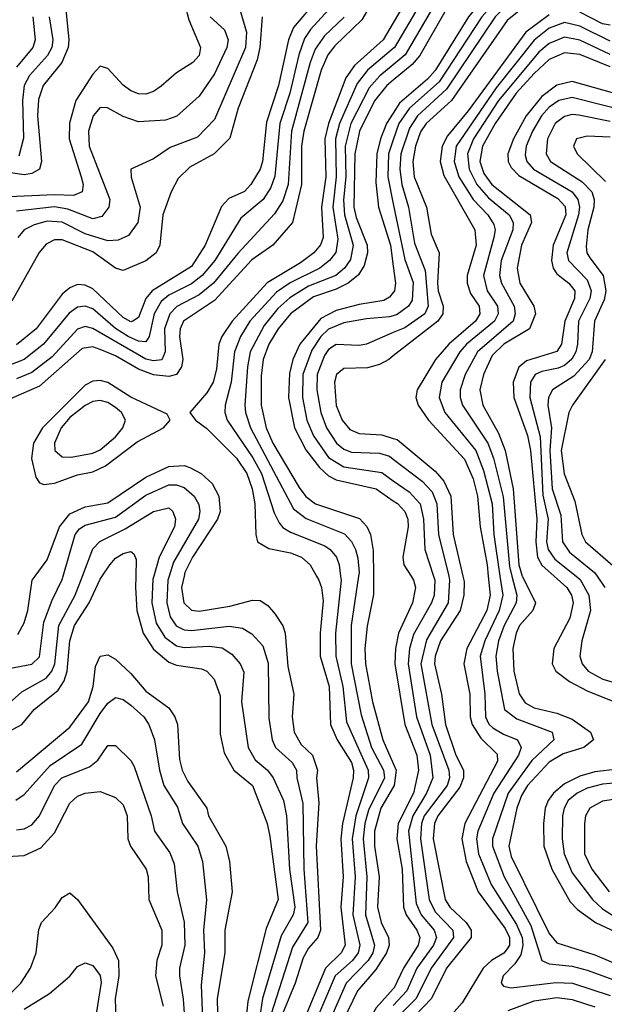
# Model space of a CAD drawing. Header units: inches. Extents: x 990535 to 1117859, y 769386 to 892122.
# Tile 129 of 256: x 1019018 to 1020555, y 868875 to 871463. Entities that reach past the tile are written whole.
import ezdxf

# ---------------------------------------------------------------- set-up
doc = ezdxf.new("R2010")
doc.units = ezdxf.units.IN
doc.header["$MEASUREMENT"] = 0
for name, color, linetype in [('B0816', 7, 'Continuous'), ('B0817', 7, 'Continuous'), ('B0826', 7, 'Continuous'), ('B0827', 7, 'Continuous')]:
    doc.layers.add(name, color=color, linetype=linetype)

msp = doc.modelspace()

# ---------------------------------------------------------------- linework, layer by layer
at = {"layer": 'B0816', "color": 5}
for points, elevation in [([(1018990, 869757.3), (1019050, 869768.8), (1019070, 869787.7), (1019081.2, 869878.8), (1019103.2, 869936.8), (1019130, 869991), (1019132.6, 870000)], 2960), ([(1018990, 869665.6), (1019023.7, 869696.3), (1019087.9, 869732.1), (1019102.4, 869750), (1019110.9, 869770), (1019121.3, 869870), (1019163.9, 869950), (1019182.8, 870000)], 2940), ([(1018990, 869591.9), (1019023.8, 869610), (1019055.9, 869650), (1019119.2, 869700.8), (1019135.2, 869724.8), (1019142.8, 869750), (1019149.5, 869830.5), (1019162.1, 869870), (1019200.9, 869930), (1019230, 869991.8), (1019235.3, 870000)], 2920), ([(1019012.9, 869847.1), (1019030, 869877.5), (1019039.8, 869910), (1019051.2, 869990), (1019058.5, 870000)], 2980), ([(1019323.1, 870000), (1019322.3, 869970), (1019326.2, 869910), (1019342.8, 869850), (1019370, 869808.2), (1019410, 869773.7), (1019430, 869766.5), (1019496.1, 869756.1), (1019510.1, 869750), (1019529.2, 869729.2), (1019545.2, 869685.2), (1019544.8, 869584.8), (1019555.8, 869535.8), (1019581, 869490), (1019629.8, 869449.8), (1019668.4, 869350), (1019675.7, 869315.7), (1019697.6, 869150), (1019665.8, 869074.2), (1019617.3, 868882.7), (1019604.3, 868750)], 2920), ([(1019370.3, 870000), (1019368, 869992), (1019365.4, 869930), (1019376.6, 869876.6), (1019399.4, 869839.4), (1019430, 869816.6), (1019450, 869812.4), (1019516.2, 869816.2), (1019550, 869812), (1019575.3, 869795.3), (1019597.5, 869770), (1019607.6, 869747.6), (1019601.4, 869670), (1019618.9, 869550), (1019637, 869517), (1019669.8, 869489.8), (1019684.6, 869470), (1019711.2, 869410), (1019719.7, 869370), (1019726.8, 869230), (1019740.9, 869130), (1019736.9, 869110), (1019705.4, 869054.6), (1019655.9, 868890), (1019635, 868750)], 2940), ([(1019410.7, 870000), (1019407.5, 869990), (1019404.7, 869930), (1019413.3, 869893.3), (1019429.6, 869869.6), (1019450, 869859.1), (1019470, 869857.3), (1019568.9, 869868.9), (1019603.6, 869863.6), (1019628.3, 869848.3), (1019657.1, 869817.1), (1019671.5, 869771.5), (1019673.2, 869626.8), (1019681.6, 869570), (1019690.1, 869550), (1019734.3, 869510), (1019746, 869490), (1019746.6, 869470), (1019762.6, 869402.6), (1019764.5, 869230), (1019775.4, 869090), (1019735.4, 869024.6), (1019678.8, 868850)], 2960), ([(1019450.1, 870000), (1019443.8, 869970), (1019449.3, 869930), (1019470, 869910.5), (1019490, 869908.4), (1019570, 869921.2), (1019630, 869937.3), (1019650, 869935.9), (1019670, 869923.1), (1019690, 869900.4), (1019709.8, 869869.8), (1019716, 869850), (1019722.8, 869762.8), (1019738.5, 869690), (1019733.9, 869630), (1019739.2, 869590), (1019757.7, 869557.7), (1019787.7, 869530), (1019801.1, 869490), (1019798, 869470), (1019804.1, 869404.1), (1019797.7, 869290), (1019808.4, 869070), (1019801.7, 869050), (1019777.3, 869022.7), (1019762.8, 868997.2), (1019741.7, 868930), (1019709, 868850)], 2980), ([(1019798.4, 870000), (1019804, 869990), (1019811.5, 869970), (1019815.5, 869935.5), (1019807.9, 869850), (1019808.1, 869790), (1019831.5, 869710), (1019834.8, 869610), (1019852.1, 869570), (1019889.8, 869510), (1019895.6, 869490), (1019894.8, 869470), (1019866.5, 869350), (1019862.3, 869310), (1019868.3, 869210), (1019861.9, 869130), (1019873.2, 869030), (1019863.1, 869010), (1019821.5, 868970), (1019764.3, 868830)], 3020), ([(1019908.6, 870000), (1019889.6, 869870), (1019889.5, 869770), (1019915.4, 869635.4), (1019943.1, 869550), (1019974.5, 869490), (1019977, 869470), (1019935.1, 869384.9), (1019925, 869350), (1019920.7, 869310), (1019930.7, 869210), (1019926.7, 869110), (1019950.4, 869030), (1019946, 869010), (1019934.4, 868990), (1019876.5, 868930), (1019825, 868815), (1019798.1, 868661.9), (1019791.1, 868570), (1019796.2, 868550), (1019810, 868529.1), (1019837.7, 868510), (1019876.7, 868496.7), (1020000, 868482.2)], 3060), ([(1019861.6, 870000), (1019862.9, 869990), (1019848.4, 869850), (1019848.9, 869790), (1019867.1, 869710), (1019877.4, 869617.4), (1019933.8, 869490), (1019935.3, 869470), (1019901.6, 869370), (1019892.2, 869310), (1019899.4, 869210), (1019893.6, 869110), (1019912.2, 869030), (1019907.7, 869010), (1019892.6, 868990), (1019847.4, 868950), (1019796.5, 868830)], 3040), ([(1019947.7, 870000), (1019947.9, 869952.1), (1019931, 869869), (1019925.3, 869810), (1019926.7, 869770), (1019945.8, 869670), (1019972.2, 869570), (1020000, 869507.5)], 3080), ([(1019010, 869485.6), (1019150, 869603.6), (1019198.8, 869670), (1019210.9, 869710), (1019217.5, 869762.5), (1019230, 869790.1), (1019250, 869793.2), (1019270, 869781.7), (1019310, 869744.5), (1019350, 869698.2), (1019410, 869654.1), (1019426.1, 869630), (1019433.2, 869610), (1019438.5, 869518.5), (1019445, 869490), (1019460.1, 869460.1), (1019509.6, 869390), (1019514.2, 869370), (1019559.7, 869290), (1019569.7, 869250), (1019576.5, 869170), (1019557.5, 869070), (1019556.9, 869010), (1019537, 868890), (1019539.4, 868770)], 2880), ([(1019008.3, 869411.7), (1019030, 869426.1), (1019097.9, 869502.1), (1019181.2, 869558.8), (1019230, 869639.1), (1019250, 869666.6), (1019270, 869681.2), (1019290, 869676.3), (1019310, 869661.1), (1019344.5, 869630), (1019357.9, 869610), (1019372.4, 869570), (1019385.4, 869490), (1019397.3, 869450), (1019433, 869393), (1019445.7, 869350), (1019486.6, 869290), (1019498.9, 869250), (1019509.4, 869149.4), (1019501.6, 869070), (1019504, 869010), (1019494.7, 868925.3), (1019500.8, 868770)], 2860), ([(1019010, 869333.2), (1019030, 869335.9), (1019050, 869346.1), (1019070, 869370.1), (1019109.7, 869450), (1019128.5, 869470), (1019201.4, 869498.6), (1019223.6, 869516.4), (1019250, 869555), (1019270, 869554.7), (1019310, 869515.3), (1019319.4, 869499.4), (1019363.6, 869370), (1019372.1, 869330), (1019413, 869273), (1019423.8, 869243.8), (1019432.4, 869170), (1019450.8, 869090.8), (1019452.1, 869030), (1019438.1, 868970), (1019437.8, 868950), (1019447.9, 868887.9), (1019454.6, 868790)], 2840), ([(1018970, 869262.1), (1019030, 869266.2), (1019073.9, 869286.1), (1019110, 869325.2), (1019150, 869403.5), (1019170, 869421.9), (1019190.1, 869430.1), (1019230, 869434), (1019270, 869418.1), (1019290, 869398.9), (1019300.8, 869370), (1019302.4, 869310), (1019309.3, 869290), (1019350.1, 869230), (1019355.4, 869210), (1019357.2, 869150), (1019391.8, 869070), (1019392, 869030), (1019378.9, 868990), (1019374.7, 868950), (1019395.1, 868870)], 2820), ([(1020000, 869445.4), (1019967.3, 869390), (1019950.5, 869330), (1019950.6, 869290), (1019962.9, 869210), (1019958.1, 869130), (1019968.4, 869090), (1019987.8, 869050), (1019989.3, 869030), (1019982.4, 869010), (1019954.2, 868965.8), (1019906.3, 868910), (1019854.8, 868805.2), (1019845.5, 868770), (1019827.4, 868650), (1019824.1, 868604.1), (1019828.5, 868570), (1019840.5, 868550), (1019870, 868529.7), (1019910, 868519.1), (1019990, 868508.9), (1020000, 868508.6)], 3080), ([(1018868.7, 868871.3), (1018890, 868875.6), (1018950, 868869.7), (1018970, 868878.8), (1019021, 868930), (1019046.8, 868970), (1019061.8, 869010), (1019068.8, 869071.2), (1019075.2, 869090), (1019111.6, 869128.4), (1019130, 869155.2), (1019150, 869167.8), (1019170, 869150.2), (1019262.7, 869022.7), (1019278.2, 868990), (1019278.8, 868950), (1019268.9, 868888.9), (1019271.7, 868810)], 2780), ([(1019030, 868862), (1019096.5, 868903.5), (1019150, 868948.5), (1019170, 868974.4), (1019190, 868984.1), (1019210, 868976.9), (1019230, 868950.2), (1019232.4, 868932.4), (1019219, 868850)], 2760), ([(1020000, 868915.2), (1019954.7, 868865.3), (1019911.7, 868790), (1019897.4, 868730), (1019890.8, 868670), (1019892.3, 868630), (1019910, 868597), (1019939.1, 868579.1), (1019988.2, 868568.2), (1020000, 868567.8)], 3120)]:
    msp.add_lwpolyline(points, dxfattribs=dict(at, elevation=elevation))
at = {"layer": 'B0817', "color": 5}
for points, elevation in [([(1019424, 871610), (1019462.6, 871462.6), (1019493.1, 871390), (1019490, 871369), (1019473.6, 871350), (1019430, 871323.1), (1019390, 871287.7), (1019370, 871274.1), (1019350, 871267.4), (1019330, 871267.6), (1019310, 871275.7), (1019290, 871290.4), (1019250, 871334.5), (1019230, 871340.5), (1019210, 871319.6), (1019166, 871250), (1019149, 871191), (1019148.1, 871150), (1019180, 871050), (1019184.6, 871030), (1019182.3, 871010), (1019159.2, 871000.8), (1019110, 871002.7), (1018970, 870996)], 2820), ([(1019968.1, 871550), (1019917.4, 871462.6), (1019846.3, 871393.7), (1019827.7, 871370), (1019810.6, 871330), (1019764.7, 871170), (1019759.2, 871130), (1019759.2, 871030), (1019734.8, 870930), (1019683.6, 870870), (1019628.2, 870831.8), (1019530, 870725), (1019449, 870670), (1019439.8, 870650), (1019438, 870630), (1019446.8, 870570), (1019443.7, 870550), (1019430.1, 870530), (1019410, 870524.6), (1019370, 870529.2), (1019330, 870544), (1019270, 870579.4), (1019230, 870596.3), (1019210, 870602.5), (1019181.9, 870598.1), (1019070, 870499.4), (1018994.2, 870465.8)], 2980), ([(1019849.3, 871510), (1019782.7, 871437.3), (1019766.7, 871413.3), (1019751.5, 871370), (1019728.4, 871270), (1019702.1, 871190), (1019688.7, 871051.3), (1019677.9, 871022.1), (1019658, 870990), (1019599.3, 870940.7), (1019531, 870830), (1019498, 870790), (1019470, 870768.6), (1019410, 870738.9), (1019390, 870721.8), (1019371.9, 870690), (1019358.5, 870630), (1019350, 870616.3), (1019330, 870617.7), (1019303, 870630), (1019270, 870651.4), (1019210, 870702.9), (1019190, 870710.2), (1019170, 870707.1), (1019148.3, 870691.7), (1019080.9, 870610), (1019030, 870570), (1018990, 870553.4)], 2940), ([(1019801.7, 871518.3), (1019737.7, 871442.3), (1019724.9, 871410), (1019698.4, 871290), (1019666.4, 871193.6), (1019656.3, 871090), (1019650, 871069.9), (1019625.2, 871030), (1019609, 871011), (1019567.5, 870992.5), (1019548.5, 870971.5), (1019505.5, 870870), (1019470, 870813.9), (1019366.1, 870750), (1019349.4, 870730), (1019330, 870679.9), (1019315.9, 870670), (1019310, 870668.4), (1019290, 870679.8), (1019210, 870755.1), (1019190, 870764.9), (1019170, 870766.3), (1019150, 870758.3), (1019130, 870741.4), (1019061.1, 870650), (1019010, 870607.9)], 2920), ([(1019139, 871490), (1019147.3, 871410), (1019145.2, 871390), (1019128.8, 871350), (1019080.1, 871290), (1019067.2, 871252.8), (1019064.5, 871210), (1019075.7, 871090), (1019070.5, 871070), (1019050, 871058.9), (1019030, 871054.9), (1018970, 871063.5)], 2780), ([(1019596.9, 871490), (1019614.1, 871430), (1019611.6, 871390), (1019530, 871200.5), (1019485.8, 871154.2), (1019413.4, 871126.6), (1019370, 871097), (1019310.4, 871070), (1019311.4, 871048.6), (1019335.1, 870970), (1019328.8, 870930), (1019304.2, 870895.8), (1019276.7, 870883.3), (1019250, 870881.8), (1019190, 870899.9), (1019130, 870931), (1019090, 870933.2), (1019056.4, 870923.6), (1019030.1, 870910), (1019013.6, 870890)], 2860), ([(1019655.3, 871470), (1019649.7, 871390), (1019642.6, 871357.4), (1019592.2, 871230), (1019570, 871151.2), (1019529.6, 871110.4), (1019465, 871075), (1019434.8, 871045.2), (1019416.3, 871010), (1019393.9, 870950), (1019386.1, 870870), (1019376.4, 870850), (1019350, 870829), (1019290, 870803.6), (1019270, 870809.9), (1019210, 870852.6), (1019130, 870884.2), (1019110, 870884.4), (1019087.6, 870872.4), (1019069.4, 870850.6), (1018997.1, 870722.9)], 2880), ([(1019519, 871470), (1019556.2, 871436.2), (1019566.1, 871410), (1019562.4, 871390), (1019530, 871320.2), (1019490, 871261.7), (1019431.2, 871208.8), (1019401.3, 871198.7), (1019330, 871194.1), (1019290, 871208.7), (1019248.5, 871231.5), (1019230, 871231.6), (1019211.2, 871210), (1019199.3, 871170), (1019200.9, 871130), (1019254.8, 870990), (1019252, 870970), (1019234.1, 870945.9), (1019210, 870939.3), (1019144.5, 870964.5), (1019110, 870971.2), (1019010, 870959.4)], 2840), ([(1019052.9, 871470), (1019058.8, 871410), (1019053, 871390), (1019010, 871338.3)], 2740), ([(1019870.9, 871469.1), (1019819.3, 871420.7), (1019794.7, 871385.3), (1019781.3, 871350), (1019732.3, 871170), (1019723.6, 871030), (1019710, 870986.4), (1019687.7, 870952.3), (1019591.4, 870848.6), (1019527.5, 870770), (1019490, 870740), (1019431, 870709), (1019412.8, 870690), (1019398.5, 870650), (1019400.4, 870590), (1019391.7, 870568.3), (1019370, 870565.7), (1019350, 870570.9), (1019210, 870650.7), (1019190, 870656), (1019170, 870649.6), (1019103.3, 870576.7), (1019050, 870535.7), (1019010, 870518.4)], 2960), ([(1019095.9, 871470), (1019105, 871410), (1019102.2, 871390), (1019091.6, 871368.4), (1019044, 871316), (1019029.6, 871290), (1019025.2, 871250), (1019028.5, 871151.5), (1019015.9, 871104.1)], 2760), ([(1020000, 871454.9), (1019973.5, 871410), (1019897.8, 871342.2), (1019875.1, 871310), (1019829.3, 871190), (1019819.8, 871150), (1019822.7, 871050), (1019811.7, 870970), (1019815.4, 870890), (1019808.8, 870871.2), (1019791, 870850), (1019756.4, 870823.6), (1019668.7, 870771.3), (1019576.4, 870670), (1019549.5, 870630), (1019541.3, 870610), (1019535.5, 870544.5), (1019527, 870510), (1019510, 870481.7), (1019465.3, 870430), (1019480.2, 870410), (1019510, 870387.8), (1019587.9, 870310), (1019615.4, 870270), (1019628.8, 870230), (1019635.7, 870190), (1019638.6, 870110), (1019643.2, 870090), (1019673.2, 870073.2), (1019730, 870061), (1019758.9, 870050), (1019781.4, 870030), (1019798.4, 870000)], 3020), ([(1020000, 871387.1), (1019932.6, 871330), (1019904.9, 871295.1), (1019858.6, 871190), (1019847.9, 871150), (1019850.2, 871050), (1019841.2, 870970), (1019854, 870886), (1019848.8, 870851.2), (1019832, 870830), (1019807, 870810), (1019729.1, 870770.9), (1019693.1, 870746.9), (1019622.7, 870670), (1019598.4, 870630), (1019582.5, 870590), (1019574, 870510), (1019557.8, 870450), (1019557.4, 870430), (1019563.5, 870410), (1019630.8, 870310.8), (1019653.5, 870270), (1019686.8, 870166.8), (1019700.3, 870140.3), (1019710, 870128.2), (1019730, 870115.6), (1019819.7, 870079.7), (1019834.4, 870070), (1019850.4, 870050), (1019857.6, 870030), (1019861.6, 870000)], 3040), ([(1020000, 871344.4), (1019964.7, 871315.3), (1019936.5, 871283.5), (1019888.7, 871190), (1019873.3, 871130), (1019875.5, 871050), (1019869.2, 870989.2), (1019871.6, 870950), (1019894.4, 870870), (1019887.7, 870832.3), (1019872.2, 870810), (1019849.4, 870790.6), (1019777.5, 870762.5), (1019728.1, 870731.9), (1019696.5, 870703.5), (1019660.8, 870659.2), (1019623.8, 870590), (1019616.7, 870550), (1019609.8, 870450), (1019611.2, 870430), (1019624.3, 870390), (1019737.5, 870177.5), (1019771.3, 870151.3), (1019871.5, 870111.5), (1019890, 870091), (1019900.3, 870070), (1019907.1, 870047.1), (1019910, 870010), (1019908.6, 870000)], 3060), ([(1020000, 871304), (1019983.1, 871290), (1019950.9, 871249.1), (1019911.3, 871170), (1019898.9, 871110), (1019896.5, 870970), (1019902.7, 870942.7), (1019931.2, 870870), (1019931.9, 870850), (1019923.3, 870816.7), (1019908.2, 870791.8), (1019881.1, 870770), (1019850, 870754.3), (1019790, 870734.7), (1019730, 870690), (1019697.3, 870650), (1019673.3, 870610), (1019658.2, 870570), (1019653.1, 870526.9), (1019652.6, 870450), (1019665.7, 870390), (1019683, 870350), (1019752.8, 870232.8), (1019770, 870209.4), (1019795.8, 870190), (1019911.6, 870151.6), (1019930.8, 870130.8), (1019939.8, 870110), (1019947.3, 870067.3), (1019947.7, 870000)], 3080), ([(1020000, 871217.4), (1019982.5, 871190), (1019966.1, 871150), (1019956.6, 871110), (1019954.5, 871034.5), (1019960.8, 870970), (1019992.4, 870870), (1020000, 870814.7)], 3120), ([(1020000, 871146.9), (1019987.5, 871110), (1019985.3, 871050), (1020000, 870978.5)], 3140), ([(1020000, 870745.8), (1019990, 870733.1), (1019975, 870725), (1019910, 870714.6), (1019850, 870698.4), (1019810, 870677.4), (1019754.8, 870610), (1019735.9, 870570), (1019727.1, 870532.9), (1019724.8, 870470), (1019740.3, 870390), (1019770, 870332.3), (1019805.8, 870285.8), (1019830, 870263.7), (1019850, 870253.7), (1019954.7, 870230), (1020000, 870198.2)], 3120), ([(1020000, 870684.8), (1019990, 870681.6), (1019930, 870676.9), (1019870, 870665.8), (1019830, 870649.5), (1019809.6, 870630), (1019785.6, 870594.4), (1019762.6, 870530), (1019761.6, 870470), (1019773.1, 870410), (1019790, 870369.3), (1019830, 870311.8), (1019870, 870287.6), (1019970, 870272.3), (1020000, 870251)], 3140), ([(1020000, 870640.2), (1019930, 870610.3), (1019910, 870606.5), (1019850, 870609), (1019830, 870595.6), (1019819.5, 870580.5), (1019800, 870530), (1019798.8, 870490), (1019809.4, 870430), (1019824.9, 870390), (1019850.7, 870350), (1019870, 870333.8), (1019890, 870325.6), (1019963.5, 870323.5), (1019990, 870315.7), (1020000, 870308)], 3160), ([(1020000, 870579.2), (1019988.1, 870570), (1019963.7, 870556.3), (1019932.4, 870547.6), (1019870, 870545.6), (1019850.6, 870530), (1019845.8, 870510), (1019850, 870448.6), (1019865.6, 870410), (1019885.5, 870385.5), (1019910, 870375.1), (1019970, 870371.3), (1020000, 870362.1)], 3180), ([(1019058.5, 870000), (1019090, 870042.6), (1019122.5, 870130), (1019150, 870164.3), (1019190, 870182.1), (1019250, 870192.8), (1019350, 870260.3), (1019410, 870288.1), (1019450, 870290.8), (1019465.3, 870285.3), (1019494.7, 870270), (1019524.1, 870244.1), (1019541.7, 870210), (1019544.6, 870170), (1019538.1, 870150), (1019472.5, 870050), (1019452.2, 870010), (1019450.1, 870000)], 2980), ([(1019132.6, 870000), (1019164.1, 870110), (1019175.6, 870124.4), (1019190, 870134.1), (1019270, 870155.3), (1019350, 870212.8), (1019410, 870239.9), (1019430, 870239.8), (1019450, 870233.3), (1019476.8, 870210), (1019488.9, 870188.9), (1019491.8, 870170), (1019487.9, 870150), (1019422.7, 870037.3), (1019410.7, 870000)], 2960), ([(1019182.8, 870000), (1019210, 870071.7), (1019229, 870091), (1019295.5, 870124.5), (1019370, 870170.4), (1019410, 870179.3), (1019420.7, 870170), (1019427.7, 870150), (1019425.1, 870130), (1019384.5, 870050), (1019370.3, 870000)], 2940), ([(1019235.3, 870000), (1019254.8, 870030), (1019270, 870047.8), (1019290, 870059.4), (1019310, 870064.8), (1019318.5, 870058.5), (1019324.3, 870044.3), (1019323.1, 870000)], 2920)]:
    msp.add_lwpolyline(points, dxfattribs=dict(at, elevation=elevation))
for points, elevation in [([(1019230, 870514.7), (1019210, 870512.7), (1019190, 870501.8), (1019078.2, 870390), (1019054.8, 870350), (1019049.5, 870309.5), (1019060.6, 870260.6), (1019070, 870245.1), (1019081.2, 870241.2), (1019110, 870244.7), (1019170, 870266.6), (1019210, 870274.7), (1019243.5, 870290), (1019326.8, 870353.2), (1019396.3, 870390), (1019413.3, 870410), (1019405.8, 870425.8), (1019310, 870470.2), (1019250, 870508.9)], 3020), ([(1019230, 870461.7), (1019210, 870459), (1019190, 870448.9), (1019150, 870417.4), (1019127.5, 870390), (1019109.5, 870350), (1019110.6, 870330), (1019130, 870313.6), (1019153.3, 870313.3), (1019210, 870323.3), (1019230, 870332.1), (1019270, 870365.9), (1019289.3, 870390), (1019295.9, 870410), (1019286.1, 870430), (1019270, 870443.5), (1019250, 870456.3)], 3040)]:
    msp.add_lwpolyline(points, close=True, dxfattribs=dict(at, elevation=elevation))
at = {"layer": 'B0826', "color": 5}
for points, elevation in [([(1020145.7, 870000), (1020148.1, 869990), (1020144.3, 869930), (1020087.1, 869832.9), (1020072.6, 869770), (1020101.5, 869610), (1020146.1, 869490), (1020148.1, 869470), (1020142, 869450), (1020081.5, 869370), (1020074, 869350), (1020071.6, 869310), (1020094, 869150), (1020110, 869118.2), (1020156.2, 869070), (1020158.4, 869050), (1020099.7, 868970), (1020060.3, 868890), (1020000.9, 868830), (1020000, 868828.6)], 3160), ([(1020106.1, 870000), (1020109.4, 869990), (1020107.5, 869950), (1020100.5, 869930), (1020053.5, 869846.5), (1020043, 869810), (1020038.8, 869770), (1020061, 869630), (1020097, 869530), (1020104, 869470), (1020087.6, 869430), (1020051.1, 869370), (1020040, 869330), (1020060.1, 869140.1), (1020073.1, 869110), (1020107.4, 869070), (1020113.5, 869050), (1020105.6, 869030), (1020061.9, 868970), (1020035.2, 868910), (1020000, 868871.5)], 3140), ([(1020047, 870000), (1020053.5, 869990), (1020058.5, 869970), (1020050.3, 869930), (1020013.8, 869850), (1020005.6, 869810), (1020003.7, 869770), (1020030, 869610.2), (1020062.1, 869530), (1020066.5, 869490), (1020052.9, 869430), (1020013, 869350), (1020009.3, 869310), (1020023.3, 869230), (1020026.9, 869130), (1020034.1, 869110), (1020061.6, 869070), (1020069.8, 869050), (1020065.7, 869030), (1020026.5, 868970), (1020002.3, 868917.7), (1020000, 868915.2)], 3120), ([(1020182.7, 870000), (1020185.9, 869985.9), (1020185.7, 869950), (1020175.4, 869910), (1020123.9, 869830), (1020109.9, 869790), (1020107.9, 869770), (1020126.8, 869690), (1020136.9, 869610), (1020164.4, 869530), (1020184.7, 869490), (1020184.6, 869470), (1020174.8, 869445.2), (1020117.4, 869370), (1020108.2, 869350), (1020104.4, 869310), (1020136.4, 869150), (1020148.8, 869130), (1020191.9, 869090), (1020204.7, 869070), (1020205.1, 869050), (1020139.7, 868970), (1020100.2, 868890), (1020036.9, 868823.1)], 3180), ([(1020249.6, 870000), (1020254.5, 869950), (1020245.8, 869910), (1020193, 869810), (1020185.6, 869770), (1020201.2, 869690), (1020202.3, 869630), (1020207.2, 869610), (1020230, 869573.9), (1020272.6, 869532.6), (1020274, 869514), (1020188.1, 869350), (1020180, 869310), (1020191.4, 869250), (1020222.8, 869170), (1020293.9, 869073.9), (1020305.6, 869050), (1020305.4, 869030), (1020299.6, 869020.4), (1020290.8, 869009.2), (1020258.5, 868990), (1020235.9, 868970), (1020181.4, 868878.6), (1020110, 868798.9)], 3220), ([(1020280.3, 870000), (1020287.6, 869950), (1020278.1, 869910), (1020240.3, 869830), (1020228.4, 869790), (1020240.4, 869690), (1020242.7, 869630), (1020251.5, 869611.5), (1020261.8, 869601.8), (1020290, 869584.6), (1020326.8, 869570), (1020336.4, 869550), (1020329.5, 869530), (1020264.3, 869430), (1020222.3, 869330), (1020218.8, 869310), (1020224.2, 869270), (1020257.1, 869190), (1020324.1, 869084.1), (1020338.6, 869050), (1020340.7, 869030), (1020335.1, 869004.9), (1020319.2, 868980.8), (1020289.2, 868950), (1020283.2, 868930), (1020290, 868922.2), (1020310, 868918.3), (1020427.6, 868932.4), (1020470.6, 868930.6), (1020570, 868897.9)], 3240), ([(1020311.8, 870000), (1020324.8, 869950), (1020322.9, 869930), (1020291.5, 869870), (1020276.8, 869830), (1020269.8, 869790), (1020273.4, 869750), (1020292.2, 869650), (1020324.9, 869624.9), (1020417.3, 869590), (1020421.7, 869570), (1020364.3, 869515.7), (1020302.1, 869430), (1020260.8, 869310), (1020260.8, 869290), (1020291.1, 869210), (1020361.6, 869081.6), (1020390.8, 868990), (1020410, 868980.8), (1020470, 868974.7), (1020510, 868964.9), (1020608.4, 868928.4)], 3260), ([(1020339, 870000), (1020339.2, 869999.2), (1020373.7, 869930), (1020367, 869910), (1020331.4, 869870), (1020322.6, 869850), (1020314.6, 869810), (1020316.6, 869750), (1020330.6, 869690.6), (1020346.9, 869666.9), (1020370, 869654.3), (1020430, 869639.8), (1020470, 869624.3), (1020518.5, 869590), (1020526.2, 869570), (1020500.8, 869550), (1020446.9, 869533.1), (1020410, 869511.5), (1020353, 869450), (1020336.7, 869423.3), (1020324.4, 869390), (1020303.7, 869290), (1020310, 869263.1), (1020410, 869061), (1020430, 869036.7), (1020530, 869004.4), (1020670, 868945.2)], 3280), ([(1020422.5, 870000), (1020456.2, 869970), (1020468.5, 869950), (1020473.2, 869930), (1020463.8, 869890), (1020421.8, 869810), (1020417.6, 869770), (1020427.2, 869750), (1020462.8, 869722.8), (1020510, 869698.6), (1020590, 869666.7)], 3320), ([(1020480.6, 870000), (1020491.4, 869991.4), (1020513.9, 869950), (1020518.6, 869910), (1020495.7, 869830), (1020490.5, 869790), (1020496.6, 869770), (1020512, 869750), (1020551, 869729), (1020590, 869718.4)], 3340), ([(1020535.6, 870000), (1020555.7, 869970)], 3360), ([(1020000, 869507.5), (1020007.8, 869490), (1020002.7, 869450), (1020000, 869445.4)], 3080), ([(1020590, 869492.7), (1020530, 869485.4), (1020490, 869474.7), (1020450, 869454.4), (1020421.3, 869430), (1020406.9, 869410), (1020399.4, 869390), (1020394.8, 869350), (1020396, 869290), (1020416.5, 869230), (1020464.5, 869144.5), (1020484.2, 869124.2), (1020531.9, 869090), (1020610, 869053.1)], 3320), ([(1020590, 869456.7), (1020550, 869453), (1020510, 869442.8), (1020483.2, 869430), (1020459.8, 869410), (1020448.7, 869390), (1020444.7, 869370), (1020444, 869310), (1020448.8, 869270), (1020470, 869220.7), (1020524, 869150), (1020550, 869125.3), (1020584.2, 869104.2)], 3340), ([(1020590, 869414.7), (1020550, 869408.4), (1020516.9, 869390), (1020505.2, 869370), (1020502.4, 869350), (1020502.9, 869270), (1020522, 869230), (1020567.4, 869170)], 3360), ([(1020301.5, 868858.5), (1020370, 868883.8), (1020430, 868892.4), (1020470, 868887.1), (1020530, 868868.3)], 3220)]:
    msp.add_lwpolyline(points, dxfattribs=dict(at, elevation=elevation))
at = {"layer": 'B0827', "color": 5}
for points, elevation in [([(1020603.2, 872450), (1020541.4, 872370), (1020477.7, 872322.3), (1020443.4, 872270), (1020424, 872216), (1020416.6, 872170), (1020420.5, 872130), (1020447.8, 872050), (1020445.4, 872030), (1020417, 871983), (1020370, 871938.2), (1020351.2, 871910), (1020310, 871784), (1020283.5, 871750), (1020219.1, 871690), (1020138.6, 871641.4), (1020096.3, 871603.7), (1020056.1, 871550), (1020000, 871454.9)], 3020), ([(1020568.6, 872351.4), (1020501.3, 872298.7), (1020470, 872250), (1020451.2, 872190), (1020451.3, 872151.3), (1020462.3, 872110), (1020488, 872050), (1020485.8, 872030), (1020430, 871950.4), (1020383.3, 871896.7), (1020366.3, 871853.7), (1020350, 871788.4), (1020330, 871742.6), (1020300.1, 871710), (1020163.6, 871616.4), (1020121.4, 871578.6), (1020087, 871533), (1020003.5, 871390), (1020000, 871387.1)], 3040), ([(1020582.6, 872317.4), (1020522.2, 872270), (1020490.4, 872210), (1020487, 872150), (1020498.5, 872110), (1020528.6, 872050), (1020527.3, 872030), (1020482.8, 871977.2), (1020408.1, 871871.9), (1020386.6, 871813.4), (1020365.8, 871734.2), (1020353.4, 871706.6), (1020333.3, 871686.7), (1020210.9, 871610), (1020142.1, 871550), (1020111.9, 871508.1), (1020031.1, 871370), (1020000, 871344.4)], 3060), ([(1020565.3, 872014.7), (1020510, 871967.7), (1020442.8, 871870), (1020409.6, 871790.4), (1020394.6, 871705.4), (1020381.6, 871678.4), (1020350, 871654.4), (1020256.1, 871603.9), (1020170, 871532), (1020138.6, 871490), (1020070, 871369), (1020050, 871345.4), (1020000, 871304)], 3080), ([(1020568.9, 871931.1), (1020550, 871916.4), (1020503.6, 871850), (1020467.9, 871770), (1020461.4, 871730), (1020460.5, 871670), (1020454, 871646), (1020434.3, 871625.7), (1020310.5, 871569.5), (1020262.4, 871537.6), (1020230.4, 871510), (1020198.1, 871470), (1020110, 871329.3), (1020090, 871306.4), (1020016.6, 871243.4), (1020000, 871217.4)], 3120), ([(1020581.2, 871890), (1020530, 871815), (1020498.4, 871750), (1020493.7, 871710), (1020494.1, 871650), (1020490.4, 871630), (1020482.2, 871617.8), (1020458.4, 871601.6), (1020365.9, 871570), (1020267.9, 871510), (1020232.9, 871470), (1020120.3, 871299.7), (1020042.5, 871230), (1020014.5, 871190), (1020000, 871146.9)], 3140), ([(1020607.2, 871852.8), (1020541.1, 871750), (1020529.9, 871710.1), (1020527.9, 871630), (1020517.3, 871602.7), (1020495, 871585), (1020380.9, 871550), (1020287, 871490), (1020267.5, 871470), (1020140, 871280), (1020063.8, 871210), (1020042.2, 871177.8), (1020020.2, 871110), (1020017, 871070), (1020022.9, 871030), (1020040.2, 870970), (1020055.8, 870875.8), (1020083.5, 870803.5), (1020091.8, 870710), (1020083.3, 870690), (1020030, 870653.1), (1020000, 870640.2)], 3160), ([(1020557.8, 871610), (1020550, 871585.5), (1020535.5, 871564.5), (1020523.3, 871556.7), (1020450, 871546.9), (1020406.2, 871533.8), (1020334.8, 871490), (1020299.1, 871460.9), (1020152.6, 871250), (1020086.1, 871190), (1020071.9, 871168.1), (1020058.1, 871130), (1020051.8, 871090), (1020055.2, 871050), (1020087.3, 870970), (1020099.4, 870899.4), (1020120.8, 870850), (1020116.5, 870770), (1020118, 870750), (1020130.8, 870710), (1020130, 870690), (1020117.2, 870670), (1020000, 870579.2)], 3180), ([(1020410, 871475.9), (1020348.1, 871430), (1020196.5, 871223.5), (1020142.7, 871157.3), (1020128.6, 871130), (1020123.2, 871090), (1020133.1, 871053.1), (1020214.4, 870910), (1020217.4, 870870), (1020194.3, 870790), (1020194, 870770), (1020203.1, 870743.1), (1020225.5, 870710), (1020227.5, 870690), (1020216.3, 870670), (1020145.6, 870610), (1020110.6, 870570), (1020062.7, 870490), (1020059, 870470), (1020065, 870450), (1020092.3, 870410), (1020187.5, 870307.5), (1020210, 870256.3), (1020221.6, 870210), (1020228, 870130), (1020246.7, 870030), (1020249.6, 870000)], 3220), ([(1020570, 871448.8), (1020550, 871452.2), (1020490, 871482.3)], 3220), ([(1020570, 871406.4), (1020490, 871445.7), (1020450, 871455.5), (1020410, 871440.7), (1020370, 871408.8), (1020270, 871283.9), (1020165.5, 871130), (1020160, 871090), (1020172.6, 871050), (1020209.9, 870989.9), (1020248.1, 870950), (1020264.2, 870924.2), (1020267.4, 870910), (1020264.5, 870890), (1020236.8, 870790), (1020246.9, 870750), (1020274.1, 870710), (1020276, 870690), (1020266, 870670), (1020192.8, 870610), (1020175.1, 870590), (1020127.7, 870510), (1020120.3, 870470), (1020135.1, 870430), (1020216.8, 870330), (1020237.4, 870277.4), (1020259.5, 870190), (1020264.5, 870110), (1020280.3, 870000)], 3240), ([(1020570, 871371.7), (1020490, 871408.7), (1020450, 871417), (1020410, 871400.1), (1020382.9, 871377.1), (1020276.8, 871250), (1020210.5, 871150), (1020195.2, 871110), (1020199.3, 871070), (1020219.6, 871030), (1020250, 870994.4), (1020304.8, 870950), (1020315.3, 870930), (1020313.8, 870910), (1020283.4, 870830), (1020278.9, 870790), (1020284.3, 870770), (1020317.5, 870710), (1020320.6, 870690), (1020315.4, 870670), (1020221, 870590), (1020189.3, 870530), (1020175.5, 870490), (1020175.4, 870470), (1020181.5, 870450), (1020248.1, 870350), (1020263.1, 870310), (1020288.4, 870208.4), (1020305.2, 870025.2), (1020311.8, 870000)], 3260), ([(1020570, 871338.7), (1020490, 871371.5), (1020450, 871376.1), (1020410, 871357.9), (1020370, 871321.1), (1020323.4, 871270), (1020268, 871190), (1020234.3, 871130), (1020227.5, 871090), (1020238.4, 871058.4), (1020258.7, 871030), (1020359.9, 870950), (1020363.6, 870930), (1020337, 870870), (1020325.7, 870810), (1020332.6, 870770), (1020369.7, 870710), (1020373.4, 870690), (1020358.4, 870650), (1020290.5, 870609.5), (1020260.1, 870579.9), (1020236.8, 870530), (1020227.8, 870490), (1020235.4, 870450), (1020276.3, 870376.3), (1020293.8, 870330), (1020314.8, 870230), (1020329.7, 870030), (1020339, 870000)], 3280), ([(1020610, 871260.8), (1020470, 871299.9), (1020430, 871290.4), (1020390, 871260.8), (1020349.5, 871210), (1020316.3, 871150), (1020301.4, 871110), (1020302.2, 871090), (1020310, 871074.1), (1020330, 871052.8), (1020432.8, 870992.8), (1020451.6, 870971.6), (1020453.9, 870950), (1020419.9, 870870), (1020415.9, 870830), (1020420, 870810), (1020430, 870794.7), (1020461.5, 870770), (1020476.9, 870750), (1020476.4, 870730), (1020450.6, 870670), (1020441.7, 870610), (1020430, 870590.3), (1020350, 870566.1), (1020330.2, 870549.8), (1020314.7, 870510), (1020317.2, 870470), (1020352.6, 870370), (1020361, 870330), (1020377, 870150), (1020374.4, 870090), (1020379, 870050), (1020390, 870029), (1020422.5, 870000)], 3320), ([(1020630, 871217.6), (1020470, 871258.2), (1020435.1, 871250), (1020410, 871232.7), (1020389.6, 871210), (1020365.8, 871170), (1020348.9, 871130), (1020346.4, 871106.4), (1020350.9, 871090), (1020368.2, 871070), (1020470, 871010), (1020485.4, 870990), (1020489.1, 870970), (1020486.6, 870950), (1020456.3, 870850), (1020460.2, 870830), (1020510, 870779.2), (1020520.3, 870750), (1020517, 870730), (1020487, 870670), (1020483.9, 870610), (1020480.2, 870590), (1020469.4, 870570.6), (1020450, 870553.6), (1020433.6, 870546.4), (1020390, 870538), (1020372.7, 870530), (1020360.6, 870510), (1020359, 870470), (1020386.1, 870366.1), (1020392.7, 870212.7), (1020407.3, 870150), (1020403, 870090), (1020407.1, 870070), (1020424.7, 870044.7), (1020480.6, 870000)], 3340), ([(1020570, 871195.2), (1020488.1, 871211.9), (1020470, 871213.2), (1020450, 871208.3), (1020425.9, 871190), (1020405.4, 871150), (1020402, 871110), (1020412.9, 871090), (1020496.8, 871036.8), (1020522.1, 871010), (1020528.3, 870990), (1020527.3, 870970), (1020511.1, 870910), (1020506.5, 870866.5), (1020508.9, 870850), (1020516.6, 870836.6), (1020551.7, 870790), (1020558.8, 870750), (1020553.9, 870726.1), (1020529.2, 870670), (1020522.5, 870590), (1020514.4, 870570), (1020474.2, 870525.8), (1020418.2, 870490), (1020407.8, 870470), (1020406.5, 870450), (1020415.5, 870390), (1020411.7, 870330), (1020417.5, 870230), (1020440.5, 870160.5), (1020445, 870090), (1020463.2, 870063.2), (1020528.9, 870010), (1020535.6, 870000)], 3360), ([(1020570, 871153.7), (1020510, 871156.8), (1020481.5, 871150), (1020473.5, 871130), (1020483.4, 871110), (1020557.4, 871037.4)], 3380), ([(1020000, 870978.5), (1020030, 870832.4), (1020052.2, 870772.2), (1020050, 870725.2), (1020039.7, 870710), (1020010, 870688), (1020000, 870684.8)], 3140), ([(1020000, 870814.7), (1020006.1, 870770), (1020003.3, 870750), (1020000, 870745.8)], 3120), ([(1020557.3, 870570), (1020470.6, 870450), (1020461.7, 870430), (1020441.5, 870330), (1020448.8, 870268.8), (1020476.9, 870196.9), (1020495.5, 870110), (1020505, 870090), (1020609, 870000)], 3380), ([(1020000, 870362.1), (1020010, 870359.1), (1020110, 870276.4), (1020132.9, 870250), (1020150.9, 870210), (1020157.3, 870110), (1020182.7, 870000)], 3180), ([(1020000, 870308), (1020076.1, 870250), (1020101.8, 870221.8), (1020114.2, 870190), (1020119.1, 870110), (1020145.7, 870000)], 3160), ([(1020000, 870251), (1020041.5, 870221.5), (1020070.3, 870190.3), (1020079.8, 870150), (1020082.9, 870070), (1020106.1, 870000)], 3140), ([(1020000, 870198.2), (1020010.7, 870190.7), (1020030.6, 870170), (1020038.3, 870150), (1020038.9, 870130), (1020025.3, 870050), (1020027.5, 870030), (1020047, 870000)], 3120)]:
    msp.add_lwpolyline(points, dxfattribs=dict(at, elevation=elevation))

doc.saveas('drawing.dxf')
